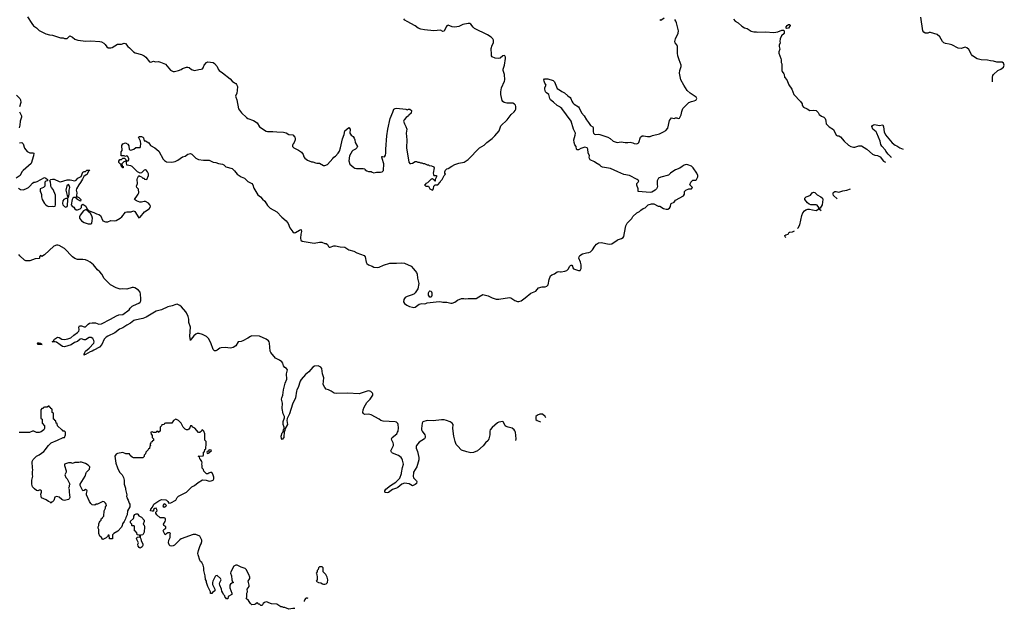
# Model space of a CAD drawing. Header units: inches. Extents: x 2347120 to 2490770, y 707513 to 877705.
# Tile 10 of 132: x 2411857 to 2426680, y 717949 to 726815. Entities that reach past the tile are written whole.
import ezdxf

# ---------------------------------------------------------------- set-up
doc = ezdxf.new("R2010")
doc.units = ezdxf.units.IN
doc.header["$MEASUREMENT"] = 0
for name, color, linetype in [('C4711', 7, 'Continuous'), ('C4712', 7, 'Continuous'), ('C4722', 7, 'Continuous')]:
    doc.layers.add(name, color=color, linetype=linetype)

msp = doc.modelspace()

# ---------------------------------------------------------------- linework, layer by layer
at = {"layer": 'C4711', "color": 5}
for points, elevation in [([(2412553, 720000), (2412538, 719970), (2412552, 719930), (2412572, 719910), (2412614, 719830), (2412602, 719810), (2412602, 719790), (2412594, 719770), (2412602, 719750), (2412601, 719710), (2412612, 719630), (2412602, 719610), (2412590, 719602), (2412534, 719586), (2412510, 719589), (2412490, 719599), (2412450, 719636), (2412410, 719644), (2412387, 719633), (2412370, 719586), (2412353, 719567), (2412338, 719562), (2412330, 719546), (2412318, 719558), (2412290, 719568), (2412257, 719597), (2412186, 719626), (2412179, 719650), (2412178, 719682), (2412186, 719710), (2412186, 719730), (2412170, 719738), (2412150, 719738), (2412131, 719729), (2412110, 719735), (2412078, 719758), (2412049, 719790), (2412039, 719830), (2412039, 719890), (2412053, 719950), (2412048, 719972), (2412048, 720000)], 80), ([(2413372, 720000), (2413402, 719970), (2413422, 719930), (2413431, 719890), (2413431, 719830), (2413451, 719770), (2413452, 719752), (2413471, 719670), (2413465, 719645), (2413473, 719627), (2413473, 719613), (2413492, 719592), (2413493, 719573), (2413504, 719544), (2413514, 719530), (2413514, 719490), (2413482, 719430), (2413474, 719370), (2413453, 719327), (2413452, 719308), (2413432, 719270), (2413406, 719234), (2413402, 719210), (2413390, 719186), (2413337, 719123), (2413274, 719090), (2413254, 719070), (2413254, 719010), (2413250, 719006), (2413210, 719006), (2413202, 719062), (2413190, 719066), (2413178, 719042), (2413158, 719022), (2413110, 718998), (2413102, 719002), (2413090, 719026), (2413066, 719050), (2413049, 719089), (2413048, 719150), (2413038, 719170), (2413038, 719190), (2413048, 719210), (2413048, 719232), (2413060, 719260), (2413067, 719273), (2413086, 719290), (2413086, 719310), (2413102, 719318), (2413106, 719330), (2413126, 719350), (2413128, 719430), (2413148, 719470), (2413148, 719492), (2413166, 719510), (2413158, 719530), (2413150, 719546), (2413130, 719566), (2413110, 719568), (2413030, 719528), (2413010, 719528), (2412990, 719515), (2412950, 719518), (2412930, 719538), (2412910, 719568), (2412864, 719670), (2412862, 719690), (2412874, 719730), (2412870, 719738), (2412850, 719749), (2412830, 719735), (2412809, 719729), (2412768, 719810), (2412768, 719830), (2412842, 719950), (2412860, 720000)], 80), ([(2415998, 717959), (2415970, 717959), (2415909, 717949), (2415850, 717978), (2415830, 717978), (2415810, 717988), (2415790, 717988), (2415730, 718028), (2415650, 718029), (2415606, 718046), (2415590, 718058), (2415570, 718062), (2415542, 718050), (2415525, 718035), (2415510, 718008), (2415488, 718008), (2415470, 718026), (2415450, 718026), (2415442, 718042), (2415430, 718046), (2415414, 718030), (2415397, 718023), (2415350, 718018), (2415330, 718038), (2415300, 718080), (2415266, 718110), (2415278, 718130), (2415278, 718190), (2415288, 718210), (2415282, 718250), (2415313, 718290), (2415313, 718313), (2415299, 718370), (2415324, 718410), (2415324, 718430), (2415309, 718470), (2415268, 718548), (2415250, 718561), (2415190, 718582), (2415130, 718612), (2415110, 718614), (2415083, 718597), (2415036, 718510), (2415033, 718490), (2415045, 718450), (2415053, 718393), (2415063, 718363), (2415074, 718350), (2415050, 718342), (2415031, 718329), (2415021, 718310), (2415023, 718270), (2415051, 718190), (2415050, 718169), (2414998, 718142), (2414990, 718108), (2414970, 718106), (2414962, 718122), (2414950, 718126), (2414946, 718150), (2414926, 718170), (2414916, 718196), (2414900, 718220), (2414898, 718250), (2414869, 718310), (2414865, 718330), (2414869, 718351), (2414882, 718370), (2414888, 718390), (2414878, 718410), (2414830, 718459), (2414810, 718454), (2414799, 718441), (2414765, 718370), (2414761, 718350), (2414761, 718321), (2414793, 718250), (2414793, 718227), (2414760, 718200), (2414750, 718186), (2414730, 718186), (2414728, 718210), (2414688, 718290), (2414687, 718307), (2414668, 718350), (2414668, 718370), (2414656, 718396), (2414648, 718452), (2414629, 718530), (2414629, 718570), (2414618, 718610), (2414598, 718650), (2414578, 718670), (2414570, 718686), (2414544, 718770), (2414541, 718790), (2414550, 718834), (2414575, 718910), (2414590, 718934), (2414598, 718970), (2414598, 718990), (2414568, 719048), (2414510, 719075), (2414470, 719075), (2414290, 719009), (2414267, 718993), (2414190, 718915), (2414170, 718902), (2414150, 718898), (2414125, 718905), (2414110, 718918), (2414097, 718950), (2414101, 718990), (2414121, 719030), (2414125, 719050), (2414122, 719078), (2414126, 719090), (2414118, 719098), (2414090, 719098), (2414071, 719089), (2414047, 719067), (2414018, 719130), (2414026, 719150), (2414058, 719170), (2414058, 719190), (2414029, 719209), (2414022, 719230), (2414046, 719270), (2414053, 719290), (2414052, 719312), (2414030, 719325), (2413982, 719322), (2413970, 719326), (2413922, 719370), (2413907, 719393), (2413906, 719410), (2413926, 719430), (2413922, 719450), (2413910, 719468), (2413893, 719467), (2413874, 719450), (2413874, 719430), (2413870, 719426), (2413850, 719422), (2413828, 719430), (2413830, 719454), (2413856, 719484), (2413878, 719530), (2413950, 719578), (2413990, 719598), (2414057, 719597), (2414070, 719592), (2414090, 719572), (2414105, 719545), (2414132, 719548), (2414208, 719592), (2414228, 719630), (2414250, 719652), (2414370, 719712), (2414449, 719791), (2414490, 719812), (2414545, 719855), (2414610, 719894), (2414667, 719893), (2414710, 719878), (2414740, 719880), (2414770, 719892), (2414779, 719910), (2414778, 719938), (2414770, 719966), (2414753, 720000)], 80), ([(2414714, 720000), (2414704, 719996), (2414690, 719986), (2414670, 719986), (2414656, 720000)], 80), ([(2417785, 720000), (2417781, 719950), (2417787, 719927), (2417830, 719883), (2417837, 719870), (2417830, 719843), (2417810, 719824), (2417770, 719806), (2417719, 719838), (2417650, 719848), (2417610, 719828), (2417550, 719778), (2417532, 719768), (2417470, 719750), (2417410, 719707), (2417390, 719702), (2417364, 719704), (2417354, 719710), (2417353, 719730), (2417370, 719756), (2417438, 719810), (2417519, 719861), (2417578, 719922), (2417605, 719990), (2417607, 720000)], 60), ([(2416198, 718113), (2416190, 718115), (2416170, 718115), (2416162, 718110), (2416150, 718098), (2416138, 718070), (2416138, 718066)], 80)]:
    msp.add_lwpolyline(points, dxfattribs=dict(at, elevation=elevation))
at = {"layer": 'C4711', "color": 5, "elevation": 80}
for points in [[(2414030, 719534), (2414011, 719510), (2414016, 719496), (2414030, 719487), (2414059, 719501), (2414068, 719510), (2414049, 719529)], [(2413670, 718868), (2413656, 718876), (2413640, 718900), (2413638, 718930), (2413648, 718950), (2413618, 719010), (2413627, 719033), (2413662, 719038), (2413666, 719050), (2413662, 719062), (2413627, 719067), (2413622, 719102), (2413607, 719107), (2413602, 719122), (2413586, 719130), (2413586, 719190), (2413582, 719202), (2413550, 719206), (2413546, 719210), (2413546, 719230), (2413528, 719250), (2413528, 719272), (2413570, 719314), (2413578, 719330), (2413578, 719350), (2413590, 719374), (2413610, 719382), (2413630, 719382), (2413637, 719377), (2413652, 719352), (2413690, 719332), (2413731, 719290), (2413731, 719269), (2413714, 719230), (2413730, 719214), (2413738, 719190), (2413732, 719110), (2413712, 719070), (2413678, 719062), (2413673, 719047), (2413672, 719030), (2413682, 719010), (2413684, 718984), (2413711, 718930), (2413711, 718909), (2413702, 718890)], [(2416410, 718586), (2416370, 718586), (2416354, 718570), (2416353, 718547), (2416334, 718530), (2416334, 718510), (2416322, 718490), (2416332, 718472), (2416334, 718430), (2416334, 718390), (2416322, 718370), (2416354, 718350), (2416390, 718345), (2416414, 718330), (2416430, 718326), (2416450, 718327), (2416470, 718332), (2416490, 718354), (2416495, 718390), (2416488, 718430), (2416468, 718470), (2416426, 718510), (2416426, 718570)]]:
    msp.add_lwpolyline(points, close=True, dxfattribs=at)
at = {"layer": 'C4712', "color": 5}
for points, elevation in [([(2411977, 726857), (2412039, 726759), (2412065, 726725), (2412110, 726691), (2412151, 726651), (2412250, 726601), (2412306, 726586), (2412350, 726585), (2412470, 726545), (2412510, 726542), (2412530, 726534), (2412570, 726534), (2412610, 726572), (2412650, 726554), (2412690, 726521), (2412734, 726510), (2412851, 726491), (2412930, 726496), (2413062, 726490), (2413090, 726482), (2413124, 726464), (2413144, 726444), (2413170, 726405), (2413190, 726391), (2413230, 726391), (2413250, 726396), (2413330, 726447), (2413390, 726445), (2413430, 726462), (2413450, 726458), (2413485, 726410), (2413511, 726391), (2413571, 726331), (2413598, 726318), (2413690, 726293), (2413730, 726273), (2413754, 726254), (2413810, 726181), (2413830, 726175), (2413870, 726191), (2413903, 726183), (2413945, 726185), (2413978, 726178), (2414050, 726145), (2414130, 726056), (2414170, 726038), (2414190, 726038), (2414250, 726051), (2414290, 726067), (2414310, 726083), (2414370, 726103), (2414390, 726103), (2414410, 726095), (2414445, 726065), (2414490, 726051), (2414552, 726068), (2414590, 726071), (2414610, 726079), (2414621, 726090), (2414634, 726130), (2414670, 726171), (2414690, 726181), (2414770, 726171), (2414790, 726156), (2414831, 726110), (2414845, 726070), (2414858, 726050), (2414910, 726016), (2415024, 725924), (2415056, 725890), (2415090, 725866), (2415110, 725858), (2415123, 725843), (2415135, 725810), (2415133, 725750), (2415125, 725710), (2415107, 725667), (2415109, 725650), (2415124, 725610), (2415153, 725473), (2415196, 725416), (2415270, 725344), (2415290, 725328), (2415379, 725299), (2415430, 725263), (2415470, 725203), (2415570, 725139), (2415590, 725135), (2415670, 725135), (2415730, 725127), (2415830, 725126), (2415870, 725116), (2415910, 725091), (2415970, 725082), (2416002, 725050), (2416005, 725030), (2416005, 725010), (2415991, 724970), (2415972, 724950), (2415965, 724930), (2415965, 724910), (2415982, 724890), (2416055, 724855), (2416102, 724822), (2416125, 724790), (2416135, 724755), (2416150, 724732), (2416190, 724705), (2416250, 724678), (2416270, 724676), (2416310, 724661), (2416330, 724656), (2416370, 724659), (2416430, 724625), (2416450, 724622), (2416490, 724638), (2416573, 724727), (2416589, 724750), (2416610, 724765), (2416654, 724810), (2416670, 724838), (2416689, 724890), (2416717, 725023), (2416742, 725090), (2416754, 725146), (2416810, 725194), (2416831, 725170), (2416828, 725110), (2416850, 725077), (2416877, 725057), (2416895, 725035), (2416904, 725010), (2416907, 724967), (2416941, 724910), (2416931, 724890), (2416911, 724870), (2416871, 724849), (2416861, 724839), (2416823, 724770), (2416814, 724694), (2416830, 724642), (2416890, 724592), (2416905, 724585), (2416930, 724578), (2417030, 724578), (2417051, 724571), (2417060, 724560), (2417084, 724544), (2417110, 724534), (2417150, 724534), (2417164, 724524), (2417190, 724514), (2417230, 724521), (2417290, 724523), (2417315, 724530), (2417332, 724550), (2417341, 724650), (2417312, 724728), (2417308, 724752), (2417310, 724758), (2417321, 724759), (2417350, 724755), (2417363, 724777), (2417370, 724810), (2417370, 724870), (2417384, 725070), (2417398, 725170), (2417437, 725330), (2417476, 725424), (2417490, 725470), (2417510, 725482), (2417530, 725484), (2417671, 725471), (2417690, 725462), (2417709, 725471), (2417730, 725472), (2417754, 725450), (2417752, 725410), (2417718, 725382), (2417710, 725369), (2417675, 725345), (2417646, 725310), (2417637, 725290), (2417650, 725250), (2417673, 725210), (2417684, 725170), (2417675, 725110), (2417688, 725010), (2417680, 724890), (2417714, 724674), (2417730, 724651), (2417748, 724652), (2417770, 724658), (2417810, 724682), (2417830, 724682), (2417853, 724673), (2417870, 724672), (2417890, 724662), (2417910, 724662), (2417930, 724652), (2417951, 724651), (2417990, 724632), (2418010, 724632), (2418024, 724624), (2418057, 724617), (2418090, 724602), (2418095, 724590), (2418081, 724510), (2418085, 724485), (2418092, 724472), (2418132, 724470), (2418132, 724450), (2418112, 724410), (2418112, 724388), (2418108, 724388), (2418102, 724402), (2418090, 724406), (2418070, 724426), (2418062, 724418), (2418050, 724415), (2417998, 724362), (2417972, 724350), (2417965, 724335), (2417954, 724330), (2417970, 724314), (2418010, 724314), (2418034, 724270), (2418070, 724254), (2418087, 724273), (2418090, 724314), (2418110, 724334), (2418150, 724334), (2418188, 724372), (2418198, 724390), (2418218, 724410), (2418250, 724474), (2418266, 724490), (2418258, 724510), (2418258, 724530), (2418266, 724554), (2418289, 724571), (2418310, 724578), (2418365, 724615), (2418410, 724638), (2418470, 724658), (2418550, 724671), (2418610, 724711), (2418782, 724890), (2418852, 724928), (2418890, 724971), (2418970, 725030), (2419009, 725070), (2419077, 725143), (2419090, 725191), (2419103, 725217), (2419197, 725310), (2419254, 725390), (2419302, 725430), (2419319, 725450), (2419329, 725470), (2419329, 725510), (2419321, 725530), (2419307, 725547), (2419279, 725559), (2419190, 725560), (2419150, 725571), (2419130, 725583), (2419121, 725601), (2419103, 725690), (2419102, 725730), (2419109, 725790), (2419154, 725890), (2419159, 725910), (2419157, 725990), (2419136, 726050), (2419136, 726070), (2419157, 726130), (2419169, 726230), (2419169, 726250), (2419162, 726270), (2419150, 726279), (2419130, 726273), (2419090, 726239), (2419068, 726232), (2419017, 726237), (2418970, 726255), (2418961, 726270), (2418958, 726290), (2418957, 726383), (2418969, 726431), (2418989, 726470), (2418988, 726508), (2418978, 726530), (2418954, 726554), (2418898, 726590), (2418703, 726683), (2418682, 726702), (2418650, 726749), (2418636, 726756), (2418610, 726757), (2418530, 726741), (2418466, 726714), (2418410, 726702), (2418370, 726707), (2418310, 726732), (2418290, 726723), (2418280, 726710), (2418250, 726641), (2418230, 726636), (2418190, 726660), (2418090, 726650), (2417950, 726661), (2417894, 726674), (2417855, 726690), (2417810, 726724), (2417689, 726789), (2417658, 726810), (2417638, 726830)], 80), ([(2420000, 725495), (2419990, 725503), (2419950, 725524), (2419896, 725576), (2419850, 725612), (2419836, 725630), (2419823, 725690), (2419790, 725714), (2419775, 725730), (2419762, 725770), (2419763, 725797), (2419782, 725830), (2419763, 725863), (2419754, 725890), (2419748, 725912), (2419756, 725924), (2419810, 725925), (2419890, 725900), (2419910, 725881), (2419950, 725783), (2420000, 725749)], 60), ([(2411810, 725681), (2411861, 725630), (2411871, 725610), (2411874, 725570), (2411854, 725506)], 60), ([(2411855, 725430), (2411885, 725370), (2411887, 725350), (2411864, 725290), (2411860, 725230), (2411850, 725190)], 60), ([(2411841, 724281), (2411870, 724263), (2411910, 724259), (2411949, 724270), (2411988, 724292), (2412010, 724311), (2412050, 724358), (2412068, 724370), (2412090, 724371), (2412120, 724380), (2412230, 724442), (2412250, 724434), (2412274, 724410), (2412274, 724390), (2412253, 724387), (2412234, 724370), (2412234, 724310), (2412214, 724290), (2412167, 724273), (2412165, 724250), (2412167, 724230), (2412177, 724217), (2412186, 724186), (2412186, 724150), (2412198, 724110), (2412231, 724050), (2412250, 724030), (2412270, 724016), (2412292, 724008), (2412350, 724010), (2412373, 724007), (2412390, 724011), (2412396, 724030), (2412395, 724175), (2412363, 724263), (2412338, 724290), (2412326, 724310), (2412328, 724330), (2412322, 724370), (2412319, 724379), (2412306, 724390), (2412326, 724410), (2412350, 724418), (2412375, 724415), (2412450, 724382), (2412470, 724378), (2412570, 724407), (2412615, 724405), (2412690, 724391), (2412710, 724402), (2412735, 724430), (2412782, 724458), (2412810, 724522), (2412830, 724532), (2412847, 724533), (2412869, 724551), (2412912, 724552), (2412910, 724546), (2412898, 724542), (2412870, 724489), (2412857, 724483), (2412825, 724455), (2412801, 724419), (2412775, 724365), (2412746, 724334), (2412711, 724270), (2412708, 724250), (2412717, 724210), (2412712, 724172), (2412714, 724154), (2412726, 724154), (2412750, 724142), (2412770, 724122), (2412776, 724110), (2412772, 724088), (2412726, 724110), (2412710, 724126), (2412702, 724142), (2412670, 724140), (2412657, 724130), (2412648, 724112), (2412634, 724030), (2412649, 724009), (2412670, 723995), (2412689, 723969), (2412710, 723958), (2412730, 723958), (2412768, 723970), (2412788, 723990), (2412790, 724014), (2412802, 724038), (2412810, 724042), (2412854, 724010), (2412874, 723966), (2412874, 723954), (2412886, 723954), (2412902, 723942), (2412975, 723915), (2413014, 723894), (2413050, 723887), (2413073, 723873), (2413110, 723791), (2413150, 723774), (2413183, 723777), (2413230, 723798), (2413290, 723790), (2413310, 723795), (2413372, 723830), (2413394, 723850), (2413450, 723919), (2413470, 723924), (2413534, 723926), (2413570, 723942), (2413590, 723932), (2413650, 723836), (2413670, 723844), (2413736, 723924), (2413790, 723963), (2413809, 723971), (2413824, 723990), (2413825, 724010), (2413817, 724030), (2413795, 724055), (2413750, 724079), (2413730, 724081), (2413690, 724069), (2413666, 724070), (2413618, 724090), (2413588, 724110), (2413630, 724178), (2413642, 724190), (2413649, 724211), (2413645, 724265), (2413623, 724290), (2413617, 724310), (2413629, 724351), (2413626, 724414), (2413630, 724434), (2413650, 724474), (2413664, 724464), (2413690, 724454), (2413710, 724434), (2413730, 724434), (2413738, 724418), (2413770, 724414), (2413795, 724470), (2413795, 724495), (2413782, 724530), (2413768, 724550), (2413750, 724557), (2413730, 724553), (2413690, 724515), (2413670, 724506), (2413630, 724528), (2413550, 724608), (2413530, 724618), (2413470, 724626), (2413467, 724667), (2413462, 724682), (2413450, 724686), (2413424, 724676), (2413394, 724650), (2413398, 724618), (2413414, 724610), (2413414, 724590), (2413410, 724588), (2413402, 724602), (2413390, 724606), (2413382, 724642), (2413370, 724646), (2413350, 724666), (2413348, 724690), (2413367, 724713), (2413390, 724714), (2413410, 724734), (2413433, 724733), (2413453, 724713), (2413458, 724698), (2413470, 724694), (2413490, 724694), (2413498, 724710), (2413498, 724730), (2413482, 724762), (2413470, 724766), (2413450, 724758), (2413430, 724766), (2413390, 724766), (2413386, 724770), (2413387, 724827), (2413398, 724850), (2413396, 724924), (2413408, 724950), (2413450, 724962), (2413484, 724944), (2413499, 724919), (2413504, 724864), (2413530, 724851), (2413574, 724866), (2413608, 724892), (2413670, 724894), (2413678, 724910), (2413682, 724950), (2413678, 724990), (2413670, 724998), (2413646, 725050), (2413662, 725058), (2413690, 725058), (2413711, 725051), (2413720, 725040), (2413730, 724994), (2413750, 724992), (2413804, 724964), (2413825, 724925), (2413892, 724890), (2413950, 724836), (2414019, 724719), (2414039, 724699), (2414070, 724679), (2414150, 724671), (2414199, 724681), (2414239, 724701), (2414310, 724751), (2414350, 724765), (2414389, 724791), (2414430, 724801), (2414450, 724792), (2414511, 724731), (2414550, 724714), (2414625, 724705), (2414710, 724702), (2414770, 724674), (2414810, 724667), (2414851, 724651), (2414910, 724641), (2414930, 724631), (2414962, 724602), (2415056, 724576), (2415090, 724545), (2415131, 724490), (2415192, 724450), (2415242, 724430), (2415290, 724382), (2415351, 724351), (2415365, 724330), (2415380, 724280), (2415443, 724183), (2415485, 724150), (2415514, 724114), (2415546, 724086), (2415590, 724022), (2415630, 723982), (2415728, 723928), (2415804, 723844), (2415870, 723790), (2415897, 723750), (2415925, 723685), (2415970, 723625), (2415990, 723611), (2416010, 723616), (2416070, 723651), (2416090, 723658), (2416095, 723655), (2416101, 723630), (2416091, 723589), (2416084, 723530), (2416090, 723502), (2416110, 723485), (2416290, 723456), (2416370, 723471), (2416408, 723468), (2416450, 723451), (2416470, 723451), (2416490, 723436), (2416505, 723405), (2416515, 723395), (2416530, 723394), (2416587, 723413), (2416610, 723415), (2416681, 723401), (2416750, 723394), (2416810, 723356), (2416890, 723334), (2416931, 723311), (2417042, 723270), (2417058, 723250), (2417071, 723170), (2417083, 723150), (2417110, 723131), (2417165, 723110), (2417190, 723095), (2417250, 723090), (2417270, 723095), (2417335, 723125), (2417430, 723152), (2417530, 723153), (2417610, 723161), (2417653, 723153), (2417750, 723108), (2417788, 723070), (2417830, 723013), (2417842, 722990), (2417846, 722930), (2417865, 722850), (2417852, 722770), (2417810, 722709), (2417790, 722690), (2417749, 722671), (2417690, 722655), (2417662, 722638), (2417640, 722610), (2417635, 722575), (2417649, 722549), (2417684, 722524), (2417724, 722504), (2417770, 722490), (2417790, 722488), (2417810, 722493), (2417870, 722537), (2417890, 722544), (2417910, 722547), (2417950, 722544), (2417970, 722547), (2417990, 722557), (2418035, 722565), (2418170, 722579), (2418210, 722575), (2418230, 722567), (2418290, 722568), (2418350, 722553), (2418370, 722553), (2418409, 722570), (2418450, 722597), (2418510, 722621), (2418543, 722623), (2418570, 722618), (2418610, 722625), (2418630, 722621), (2418730, 722621), (2418769, 722650), (2418830, 722683), (2418910, 722663), (2418970, 722633), (2419030, 722615), (2419070, 722613), (2419230, 722639), (2419250, 722634), (2419310, 722595), (2419350, 722579), (2419370, 722578), (2419409, 722590), (2419468, 722632), (2419550, 722702), (2419626, 722734), (2419670, 722785), (2419722, 722798), (2419770, 722799), (2419795, 722810), (2419814, 722830), (2419826, 722910), (2419850, 722965), (2419870, 722979), (2419910, 722994), (2419950, 723024), (2419970, 723027), (2420000, 723024)], 60), ([(2411856, 724964), (2411891, 724971), (2411908, 724948), (2411930, 724881), (2411970, 724834), (2412010, 724815), (2412055, 724815), (2412072, 724810), (2412067, 724770), (2412030, 724655), (2411910, 724550), (2411890, 724526), (2411864, 724470), (2411805, 724430)], 60), ([(2417607, 720000), (2417619, 720081), (2417633, 720130), (2417620, 720190), (2417610, 720216), (2417600, 720230), (2417560, 720260), (2417470, 720296), (2417453, 720310), (2417447, 720330), (2417453, 720350), (2417487, 720410), (2417487, 720430), (2417481, 720450), (2417460, 720490), (2417455, 720510), (2417466, 720530), (2417533, 720587), (2417546, 720610), (2417553, 720630), (2417558, 720678), (2417555, 720730), (2417550, 720741), (2417530, 720763), (2417510, 720768), (2417330, 720778), (2417294, 720790), (2417269, 720810), (2417151, 720871), (2417110, 720882), (2417050, 720878), (2417031, 720891), (2417025, 720910), (2417026, 720946), (2417041, 720990), (2417083, 721057), (2417135, 721110), (2417176, 721170), (2417175, 721190), (2417170, 721200), (2417144, 721224), (2417112, 721232), (2417087, 721230), (2416970, 721187), (2416790, 721200), (2416633, 721193), (2416590, 721201), (2416549, 721230), (2416508, 721250), (2416470, 721261), (2416450, 721283), (2416428, 721330), (2416437, 721430), (2416414, 721490), (2416406, 721570), (2416391, 721592), (2416350, 721610), (2416296, 721604), (2416269, 721591), (2416210, 721521), (2416159, 721481), (2416095, 721405), (2416081, 721379), (2416050, 721282), (2416030, 721250), (2416024, 721230), (2416012, 721130), (2415966, 721034), (2415917, 720890), (2415884, 720816), (2415881, 720790), (2415890, 720730), (2415856, 720670), (2415850, 720638), (2415839, 720621), (2415832, 720530), (2415810, 720502), (2415799, 720519), (2415795, 720550), (2415810, 720603), (2415823, 720617), (2415830, 720651), (2415839, 720661), (2415841, 720670), (2415841, 720690), (2415826, 720730), (2415823, 720750), (2415825, 720775), (2415845, 720830), (2415843, 720850), (2415824, 720890), (2415807, 720970), (2415814, 721050), (2415800, 721110), (2415802, 721130), (2415817, 721170), (2415827, 721250), (2415853, 721347), (2415879, 721410), (2415876, 721490), (2415889, 721550), (2415875, 721570), (2415850, 721583), (2415830, 721609), (2415817, 721650), (2415805, 721670), (2415770, 721695), (2415710, 721727), (2415638, 721810), (2415630, 721830), (2415616, 721950), (2415612, 721970), (2415604, 721984), (2415570, 722010), (2415470, 722058), (2415350, 722060), (2415330, 722053), (2415294, 722026), (2415216, 721984), (2415190, 721975), (2415146, 721970), (2415113, 721910), (2415070, 721885), (2415030, 721876), (2414950, 721884), (2414890, 721883), (2414870, 721877), (2414830, 721844), (2414810, 721835), (2414790, 721835), (2414770, 721856), (2414736, 721956), (2414700, 722020), (2414670, 722050), (2414610, 722081), (2414558, 722098), (2414530, 722097), (2414510, 722087), (2414480, 722060), (2414437, 722010), (2414430, 721989), (2414418, 722058), (2414428, 722190), (2414404, 722264), (2414403, 722310), (2414394, 722350), (2414370, 722409), (2414361, 722421), (2414295, 722495), (2414270, 722518), (2414250, 722529), (2414230, 722535), (2414210, 722533), (2414152, 722510), (2414090, 722497), (2413990, 722452), (2413910, 722434), (2413759, 722341), (2413710, 722322), (2413590, 722296), (2413577, 722290), (2413528, 722252), (2413470, 722222), (2413410, 722181), (2413361, 722159), (2413290, 722104), (2413185, 722055), (2413161, 722039), (2413129, 722011), (2413092, 721930), (2413058, 721890), (2412972, 721848), (2412950, 721833), (2412917, 721823), (2412850, 721781), (2412841, 721779), (2412830, 721769), (2412827, 721790), (2412846, 721830), (2412903, 721877), (2412975, 721950), (2412980, 721970), (2412973, 721993), (2412959, 722019), (2412935, 722035), (2412903, 722037), (2412850, 722003), (2412830, 722001), (2412790, 722015), (2412770, 722010), (2412730, 721978), (2412680, 721960), (2412630, 721928), (2412530, 721894), (2412500, 721900), (2412468, 721928), (2412410, 721964), (2412390, 721969), (2412346, 721970), (2412362, 721978), (2412382, 722010), (2412409, 722030), (2412430, 722039), (2412450, 722035), (2412493, 722013), (2412530, 722007), (2412584, 722016), (2412628, 722032), (2412670, 722070), (2412727, 722110), (2412746, 722130), (2412754, 722150), (2412749, 722191), (2412758, 722210), (2412790, 722213), (2412830, 722196), (2412850, 722198), (2412890, 722239), (2412910, 722251), (2412950, 722259), (2412997, 722257), (2413050, 722239), (2413090, 722240), (2413224, 722310), (2413316, 722364), (2413350, 722376), (2413410, 722381), (2413503, 722450), (2413522, 722478), (2413550, 722505), (2413570, 722518), (2413650, 722550), (2413672, 722570), (2413681, 722590), (2413683, 722617), (2413678, 722690), (2413670, 722718), (2413645, 722750), (2413590, 722784), (2413570, 722790), (2413550, 722790), (2413470, 722765), (2413410, 722770), (2413370, 722762), (2413310, 722784), (2413226, 722830), (2413130, 722925), (2413095, 722990), (2413066, 723026), (2413030, 723056), (2412969, 723129), (2412916, 723170), (2412885, 723190), (2412850, 723202), (2412810, 723208), (2412730, 723207), (2412690, 723223), (2412650, 723250), (2412530, 723377), (2412450, 723420), (2412430, 723425), (2412410, 723424), (2412371, 723409), (2412230, 723280), (2412190, 723254), (2412170, 723268), (2412158, 723250), (2412158, 723230), (2412150, 723225), (2412090, 723218), (2412010, 723190), (2411950, 723190), (2411930, 723200), (2411862, 723262), (2411844, 723284)], 60), ([(2412048, 720000), (2412048, 720010), (2412054, 720050), (2412048, 720070), (2412046, 720170), (2412060, 720200), (2412109, 720251), (2412150, 720272), (2412220, 720320), (2412248, 720350), (2412255, 720365), (2412290, 720412), (2412329, 720451), (2412426, 720490), (2412510, 720534), (2412530, 720534), (2412546, 720570), (2412546, 720610), (2412530, 720626), (2412510, 720626), (2412502, 720642), (2412490, 720646), (2412426, 720710), (2412422, 720742), (2412407, 720747), (2412402, 720782), (2412387, 720787), (2412382, 720802), (2412367, 720807), (2412366, 720890), (2412362, 720902), (2412346, 720910), (2412346, 720950), (2412342, 720962), (2412327, 720967), (2412322, 720982), (2412307, 720987), (2412302, 721002), (2412290, 721006), (2412270, 720986), (2412230, 720986), (2412218, 720982), (2412210, 720966), (2412190, 720966), (2412174, 720950), (2412174, 720830), (2412178, 720818), (2412194, 720810), (2412194, 720750), (2412232, 720710), (2412232, 720670), (2412222, 720650), (2412180, 720620), (2412150, 720608), (2412110, 720608), (2412070, 720626), (2412050, 720626), (2412007, 720607), (2411850, 720608)], 80), ([(2419780, 720828), (2419769, 720850), (2419730, 720883), (2419690, 720884), (2419651, 720870), (2419630, 720848), (2419626, 720830), (2419630, 720803), (2419650, 720786), (2419698, 720767)], 60), ([(2414656, 720000), (2414630, 720026), (2414626, 720050), (2414606, 720070), (2414606, 720110), (2414598, 720130), (2414602, 720150), (2414598, 720170), (2414580, 720200), (2414568, 720210), (2414562, 720242), (2414546, 720250), (2414622, 720258), (2414626, 720270), (2414626, 720310), (2414642, 720318), (2414646, 720350), (2414658, 720362), (2414658, 720390), (2414666, 720410), (2414666, 720470), (2414647, 720493), (2414647, 720587), (2414630, 720626), (2414610, 720646), (2414598, 720642), (2414593, 720627), (2414570, 720606), (2414550, 720606), (2414495, 720675), (2414466, 720690), (2414450, 720706), (2414430, 720706), (2414420, 720680), (2414404, 720656), (2414390, 720648), (2414368, 720648), (2414350, 720658), (2414318, 720690), (2414290, 720746), (2414246, 720790), (2414210, 720806), (2414174, 720790), (2414150, 720746), (2414050, 720746), (2414038, 720742), (2414030, 720726), (2413998, 720722), (2413993, 720707), (2413974, 720690), (2413974, 720630), (2413958, 720622), (2413953, 720607), (2413947, 720607), (2413942, 720622), (2413930, 720626), (2413918, 720622), (2413910, 720606), (2413870, 720606), (2413850, 720618), (2413834, 720610), (2413838, 720578), (2413854, 720570), (2413854, 720530), (2413872, 720512), (2413872, 720488), (2413858, 720482), (2413850, 720466), (2413838, 720462), (2413834, 720450), (2413822, 720438), (2413822, 720422), (2413834, 720410), (2413818, 720402), (2413813, 720367), (2413798, 720362), (2413793, 720347), (2413754, 720310), (2413752, 720288), (2413733, 720267), (2413732, 720248), (2413710, 720226), (2413570, 720226), (2413550, 720238), (2413523, 720263), (2413510, 720286), (2413453, 720287), (2413410, 720306), (2413330, 720294), (2413310, 720282), (2413291, 720250), (2413306, 720146), (2413330, 720074), (2413362, 720010), (2413372, 720000)], 80), ([(2419329, 720489), (2419330, 720510), (2419320, 720610), (2419313, 720633), (2419302, 720650), (2419270, 720672), (2419210, 720687), (2419180, 720700), (2419168, 720710), (2419142, 720762), (2419131, 720771), (2419070, 720761), (2419050, 720751), (2418970, 720682), (2418942, 720650), (2418933, 720630), (2418933, 720570), (2418920, 720510), (2418910, 720488), (2418870, 720450), (2418835, 720405), (2418750, 720331), (2418690, 720305), (2418650, 720303), (2418590, 720315), (2418510, 720342), (2418446, 720406), (2418430, 720429), (2418415, 720470), (2418395, 720550), (2418377, 720670), (2418381, 720730), (2418370, 720750), (2418336, 720770), (2418284, 720790), (2418250, 720797), (2418210, 720799), (2418083, 720783), (2417990, 720790), (2417926, 720770), (2417915, 720750), (2417906, 720670), (2417908, 720650), (2417915, 720630), (2417957, 720570), (2417964, 720550), (2417963, 720530), (2417950, 720510), (2417870, 720464), (2417830, 720414), (2417825, 720395), (2417826, 720370), (2417844, 720324), (2417864, 720230), (2417864, 720196), (2417835, 720090), (2417786, 720010), (2417785, 720000)], 60), ([(2412860, 720000), (2412864, 720010), (2412910, 720054), (2412915, 720090), (2412890, 720118), (2412850, 720142), (2412790, 720162), (2412770, 720162), (2412750, 720155), (2412690, 720155), (2412650, 720142), (2412630, 720149), (2412590, 720149), (2412534, 720130), (2412532, 720110), (2412558, 720030), (2412558, 720010), (2412553, 720000)], 80), ([(2414753, 720000), (2414750, 720006), (2414730, 720006), (2414714, 720000)], 80)]:
    msp.add_lwpolyline(points, dxfattribs=dict(at, elevation=elevation))
for points, elevation in [([(2412590, 724339), (2412565, 724315), (2412553, 724250), (2412570, 724171), (2412584, 724144), (2412590, 724142), (2412603, 724190), (2412601, 724250), (2412611, 724290), (2412604, 724324)], 60), ([(2412569, 724129), (2412550, 724126), (2412521, 724110), (2412506, 724090), (2412502, 724050), (2412509, 724030), (2412530, 724004), (2412550, 723995), (2412570, 724004), (2412577, 724023), (2412584, 724104), (2412580, 724120)], 60), ([(2412858, 723958), (2412850, 723958), (2412820, 723940), (2412770, 723874), (2412759, 723850), (2412759, 723830), (2412771, 723810), (2412790, 723791), (2412830, 723766), (2412890, 723746), (2412930, 723745), (2412943, 723757), (2412949, 723790), (2412953, 723833), (2412945, 723865), (2412922, 723902), (2412888, 723930), (2412886, 723946), (2412874, 723946)], 60), ([(2418050, 722644), (2418030, 722645), (2418011, 722671), (2418010, 722710), (2418020, 722730), (2418030, 722736), (2418050, 722732), (2418063, 722710), (2418063, 722670)], 60), ([(2412190, 721929), (2412130, 721929), (2412124, 721950), (2412130, 721958), (2412150, 721958), (2412174, 721950), (2412178, 721938), (2412194, 721930)], 60), ([(2414710, 720346), (2414693, 720327), (2414678, 720322), (2414674, 720310), (2414678, 720298), (2414690, 720294), (2414710, 720302), (2414722, 720318), (2414746, 720330), (2414742, 720342)], 80)]:
    msp.add_lwpolyline(points, close=True, dxfattribs=dict(at, elevation=elevation))
at = {"layer": 'C4722', "color": 5}
for points, elevation in [([(2420000, 725749), (2420017, 725737), (2420058, 725718), (2420110, 725668), (2420144, 725644), (2420157, 725630), (2420168, 725590), (2420185, 725565), (2420205, 725545), (2420270, 725505), (2420282, 725490), (2420317, 725417), (2420354, 725370), (2420388, 725310), (2420421, 725270), (2420450, 725222), (2420484, 725204), (2420490, 725194), (2420491, 725130), (2420496, 725110), (2420510, 725094), (2420530, 725088), (2420570, 725094), (2420590, 725091), (2420710, 725051), (2420748, 725028), (2420791, 724990), (2420850, 724968), (2420910, 724981), (2420972, 724968), (2421012, 724968), (2421050, 724974), (2421090, 724966), (2421110, 724955), (2421150, 724951), (2421170, 724961), (2421177, 724970), (2421205, 725050), (2421230, 725070), (2421250, 725070), (2421310, 725058), (2421350, 725059), (2421386, 725074), (2421490, 725100), (2421552, 725128), (2421584, 725150), (2421614, 725186), (2421641, 725299), (2421670, 725338), (2421710, 725332), (2421730, 725342), (2421750, 725342), (2421770, 725332), (2421790, 725334), (2421815, 725385), (2421825, 725435), (2421842, 725478), (2421930, 725571), (2421970, 725587), (2422010, 725595), (2422035, 725605), (2422042, 725610), (2422049, 725630), (2422039, 725650), (2421950, 725709), (2421907, 725750), (2421854, 725830), (2421810, 725910), (2421788, 726010), (2421795, 726050), (2421815, 726110), (2421817, 726130), (2421783, 726210), (2421765, 726270), (2421759, 726310), (2421762, 726410), (2421750, 726437), (2421726, 726470), (2421722, 726490), (2421731, 726530), (2421770, 726615), (2421776, 726650), (2421747, 726767), (2421735, 726795), (2421718, 726818)], 60), ([(2421561, 726839), (2421510, 726802), (2421497, 726817)], 60), ([(2422604, 726824), (2422630, 726791), (2422672, 726770), (2422730, 726718), (2422770, 726692), (2422810, 726682), (2422870, 726645), (2422910, 726631), (2422949, 726631), (2422970, 726626), (2423085, 726635), (2423210, 726625), (2423270, 726633), (2423330, 726660), (2423358, 726658), (2423364, 726650), (2423368, 726630), (2423365, 726610), (2423326, 726574), (2423307, 726530), (2423302, 726490), (2423305, 726470), (2423291, 726430), (2423291, 726410), (2423303, 726370), (2423286, 726330), (2423286, 726310), (2423317, 726230), (2423321, 726210), (2423322, 726170), (2423331, 726150), (2423331, 726050), (2423335, 726035), (2423361, 726001), (2423367, 725990), (2423371, 725951), (2423405, 725910), (2423434, 725834), (2423482, 725770), (2423510, 725691), (2423610, 725585), (2423635, 725550), (2423635, 725530), (2423640, 725520), (2423658, 725498), (2423714, 725474), (2423751, 725451), (2423810, 725456), (2423848, 725448), (2423880, 725420), (2423892, 725390), (2423926, 725366), (2423962, 725350), (2423982, 725330), (2423990, 725314), (2423991, 725290), (2424001, 725250), (2424044, 725204), (2424110, 725165), (2424150, 725078), (2424168, 725068), (2424190, 725067), (2424216, 725056), (2424270, 724990), (2424336, 724930), (2424370, 724911), (2424410, 724899), (2424430, 724899), (2424490, 724917), (2424530, 724921), (2424611, 724870), (2424694, 724794), (2424730, 724779), (2424771, 724771), (2424811, 724751), (2424862, 724690), (2424890, 724672), (2424894, 724672)], 60), ([(2426504, 725882), (2426505, 725950), (2426510, 725974), (2426520, 725990), (2426585, 726050), (2426630, 726073), (2426670, 726104), (2426680, 726130), (2426670, 726160), (2426650, 726175), (2426630, 726179), (2426570, 726175), (2426519, 726190), (2426470, 726196), (2426429, 726209), (2426330, 726212), (2426270, 726226), (2426203, 726270), (2426188, 726290), (2426147, 726367), (2426114, 726394), (2426090, 726400), (2426030, 726384), (2425986, 726386), (2425890, 726435), (2425850, 726448), (2425797, 726457), (2425770, 726470), (2425749, 726489), (2425710, 726557), (2425670, 726591), (2425570, 726623), (2425550, 726622), (2425528, 726612), (2425490, 726612), (2425467, 726627), (2425452, 726650), (2425424, 726856)], 60), ([(2420000, 723024), (2420010, 723023), (2420066, 723034), (2420095, 723045), (2420116, 723064), (2420139, 723110), (2420150, 723121), (2420162, 723122), (2420170, 723122), (2420182, 723110), (2420185, 723085), (2420194, 723070), (2420270, 723045), (2420294, 723046), (2420308, 723072), (2420309, 723130), (2420299, 723170), (2420275, 723230), (2420279, 723250), (2420289, 723271), (2420330, 723296), (2420390, 723311), (2420428, 723312), (2420450, 723322), (2420483, 723357), (2420515, 723410), (2420542, 723438), (2420570, 723458), (2420610, 723466), (2420730, 723441), (2420770, 723446), (2420850, 723502), (2420868, 723512), (2420887, 723513), (2420916, 723524), (2420940, 723540), (2420950, 723554), (2420965, 723610), (2420983, 723717), (2421003, 723757), (2421073, 723827), (2421090, 723854), (2421148, 723910), (2421190, 723931), (2421210, 723951), (2421245, 723975), (2421274, 723986), (2421318, 724030), (2421370, 724046), (2421404, 724044), (2421470, 724012), (2421492, 724012), (2421550, 723978), (2421590, 723965), (2421615, 723965), (2421640, 723980), (2421655, 724005), (2421658, 724042), (2421666, 724050), (2421708, 724072), (2421730, 724102), (2421853, 724167), (2421867, 724193), (2421866, 724230), (2421886, 724250), (2421930, 724272), (2421970, 724274), (2421986, 724290), (2421948, 724330), (2421962, 724370), (2421990, 724402), (2422030, 724402), (2422048, 724412), (2422069, 724450), (2422069, 724470), (2422050, 724508), (2421997, 724590), (2421970, 724612), (2421914, 724634), (2421890, 724637), (2421863, 724630), (2421831, 724610), (2421798, 724582), (2421730, 724557), (2421676, 724524), (2421656, 724510), (2421625, 724475), (2421510, 724447), (2421476, 724430), (2421455, 724390), (2421456, 724330), (2421461, 724310), (2421456, 724290), (2421445, 724270), (2421425, 724250), (2421376, 724224), (2421350, 724217), (2421168, 724230), (2421168, 724270), (2421149, 724329), (2421149, 724350), (2421156, 724364), (2421168, 724372), (2421178, 724390), (2421155, 724410), (2421037, 724470), (2420950, 724485), (2420861, 724530), (2420750, 724578), (2420630, 724597), (2420610, 724609), (2420589, 724629), (2420530, 724661), (2420510, 724679), (2420447, 724707), (2420434, 724730), (2420429, 724750), (2420438, 724770), (2420414, 724814), (2420412, 724870), (2420399, 724890), (2420364, 724896), (2420304, 724876), (2420270, 724858), (2420250, 724858), (2420242, 724870), (2420235, 724910), (2420215, 724935), (2420204, 724970), (2420201, 725010), (2420221, 725079), (2420224, 725110), (2420196, 725170), (2420160, 725290), (2420019, 725479), (2420000, 725495)], 60), ([(2424983, 724739), (2424975, 724750), (2424932, 724792), (2424897, 724837), (2424890, 724853), (2424835, 724915), (2424821, 724941), (2424809, 724990), (2424762, 725110), (2424749, 725130), (2424703, 725170), (2424687, 725210), (2424694, 725226), (2424710, 725236), (2424730, 725237), (2424795, 725225), (2424850, 725232), (2424863, 725203), (2424870, 725131), (2424890, 725084), (2424990, 724965), (2425035, 724930), (2425060, 724920), (2425110, 724888), (2425158, 724870)], 60), ([(2424162, 724122), (2424110, 724170), (2424105, 724190), (2424106, 724210), (2424116, 724224), (2424129, 724231), (2424150, 724230), (2424190, 724222), (2424250, 724242), (2424310, 724250), (2424365, 724274)], 40), ([(2423568, 723676), (2423576, 723684), (2423602, 723730), (2423631, 723870), (2423649, 723911), (2423670, 723940), (2423690, 723955), (2423725, 723965), (2423750, 723965), (2423794, 723954), (2423850, 723948), (2423889, 723970), (2423886, 723990), (2423864, 724024), (2423850, 724032), (2423770, 724033), (2423742, 724042), (2423719, 724059), (2423679, 724110), (2423675, 724130), (2423682, 724138), (2423698, 724150), (2423730, 724161), (2423762, 724178), (2423790, 724214), (2423810, 724223), (2423830, 724215), (2423863, 724183), (2423919, 724150), (2423941, 724130), (2423948, 724110), (2423936, 724030), (2423910, 723982), (2423892, 723970), (2423925, 723944)], 40), ([(2423389, 723540), (2423381, 723550), (2423378, 723570), (2423390, 723582), (2423426, 723590), (2423442, 723618), (2423450, 723622), (2423490, 723627), (2423520, 723639)], 40)]:
    msp.add_lwpolyline(points, dxfattribs=dict(at, elevation=elevation))
at = {"layer": 'C4722', "color": 5, "elevation": 60}
msp.add_lwpolyline([(2423404, 726684), (2423394, 726690), (2423397, 726710), (2423410, 726730), (2423430, 726744), (2423450, 726743), (2423456, 726730), (2423430, 726690)], close=True, dxfattribs=at)

doc.saveas('drawing.dxf')
